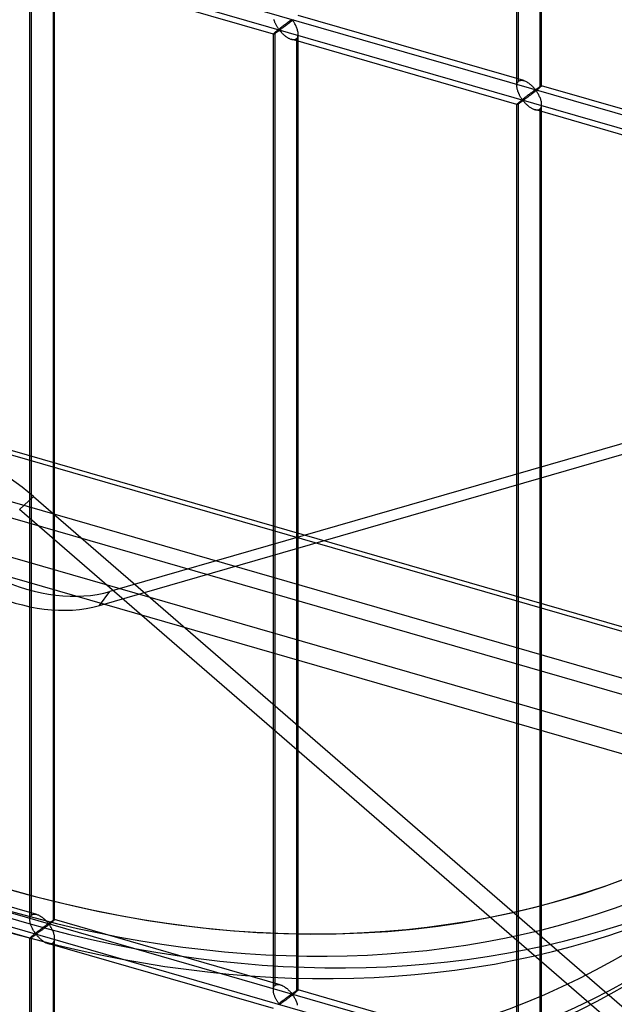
# Model space of a CAD drawing. Header units: millimetres. Extents: x -766 to 748, y -857 to 897.
# Tile 51 of 87: x 103 to 222, y -160 to 38. Entities that reach past the tile are written whole.
import ezdxf

# ---------------------------------------------------------------- set-up
doc = ezdxf.new("R2010")
doc.units = ezdxf.units.MM
doc.layers.add('MAIN-1', color=7, linetype='Continuous')
doc.layers.add('MAIN-2', color=7, linetype='Continuous')

msp = doc.modelspace()

# ---------------------------------------------------------------- linework, layer by layer
at = {"layer": 'MAIN-1'}
for p, q in [((-765.86, 200.76), (390.28, -132.99)), ((396.2, -159.4), (-759.94, 174.35))]:
    msp.add_line(p, q, dxfattribs=at)
at = {"layer": 'MAIN-2'}
for p, q in [((202.83, 24.88), (202.83, 217.42)), ((203.16, 25.79), (203.16, 217.76)), ((207.49, 216.51), (207.49, 24.54)), ((207.82, 24.88), (207.82, 217.42)), ((-431.4, 208.25), (746.4, -131.75)), ((451.83, -49.6), (-431.73, 205.46)), ((393.43, -133.05), (-762.71, 200.7)), ((-757.57, 177.74), (398.58, -156.01)), ((395.9, -144.06), (-674.83, 165.04)), ((-674.06, 161.59), (482.09, -172.16)), ((105.01, -142.18), (105.01, 49.79)), ((104.68, -143.09), (104.68, 49.46)), ((153.76, 35.28), (108.28, 48.41)), ((109.34, 48.54), (109.34, -143.43)), ((109.67, -143.09), (109.67, 49.46)), ((153.92, 38.07), (153.88, 38.21)), ((153.97, 37.93), (153.92, 38.07)), ((154.02, 37.8), (153.97, 37.93)), ((154.07, 37.66), (154.02, 37.8)), ((156.75, 37.7), (156.68, 37.65)), ((156.82, 37.75), (156.75, 37.7)), ((156.88, 37.8), (156.82, 37.75)), ((156.95, 37.85), (156.88, 37.8)), ((157.01, 37.89), (156.95, 37.85)), ((157.07, 37.94), (157.01, 37.89)), ((157.13, 37.98), (157.07, 37.94)), ((157.22, 37.74), (157.1, 37.65)), ((157.19, 38.02), (157.13, 37.98)), ((157.24, 38.06), (157.19, 38.02)), ((157.35, 37.84), (157.22, 37.74)), ((157.29, 38.09), (157.24, 38.06)), ((157.34, 38.12), (157.29, 38.09)), ((157.39, 38.15), (157.34, 38.12)), ((157.47, 37.94), (157.35, 37.84)), ((157.44, 38.18), (157.39, 38.15)), ((157.5, 38.19), (157.44, 38.18)), ((157.59, 38.03), (157.47, 37.94)), ((157.6, 38.1), (157.5, 38.19)), ((157.71, 38.13), (157.59, 38.03)), ((157.68, 38), (157.6, 38.1)), ((157.76, 37.88), (157.68, 38)), ((157.83, 38.22), (157.71, 38.13)), ((157.85, 37.76), (157.76, 37.88)), ((157.93, 37.63), (157.85, 37.76)), ((204.22, 25.92), (158.74, 39.05)), ((513.33, 36.32), (120.82, -76.99)), ((154.13, 37.53), (154.07, 37.66)), ((154.19, 37.4), (154.13, 37.53)), ((154.2, 35.72), (154.14, 35.67)), ((154.25, 37.27), (154.19, 37.4)), ((154.26, 35.78), (154.2, 35.72)), ((154.32, 37.14), (154.25, 37.27)), ((154.33, 35.83), (154.26, 35.78)), ((154.38, 37.02), (154.32, 37.14)), ((154.4, 35.89), (154.33, 35.83)), ((154.45, 36.9), (154.38, 37.02)), ((154.47, 35.95), (154.4, 35.89)), ((154.52, 36.79), (154.45, 36.9)), ((154.46, 35.7), (154.52, 35.75)), ((154.55, 36.01), (154.47, 35.95)), ((154.59, 36.68), (154.52, 36.79)), ((154.52, 35.75), (154.59, 35.79)), ((154.63, 36.08), (154.55, 36.01)), ((154.65, 36.58), (154.59, 36.68)), ((154.59, 35.79), (154.66, 35.84)), ((154.71, 36.14), (154.63, 36.08)), ((154.72, 36.48), (154.65, 36.58)), ((154.66, 35.84), (154.73, 35.88)), ((154.79, 36.21), (154.71, 36.14)), ((154.79, 36.38), (154.72, 36.48)), ((154.73, 35.88), (154.79, 35.93)), ((154.85, 36.3), (154.79, 36.38)), ((154.87, 36.27), (154.79, 36.21)), ((154.79, 35.93), (154.85, 35.97)), ((154.91, 36.22), (154.85, 36.3)), ((154.85, 35.97), (154.92, 36.01)), ((154.96, 36.34), (154.87, 36.27)), ((154.99, 36.15), (154.91, 36.22)), ((154.92, 36.01), (155, 36.02)), ((155.04, 36.41), (154.96, 36.34)), ((155.08, 36.16), (154.99, 36.15)), ((155, 36.02), (155.09, 35.96)), ((155.13, 36.48), (155.04, 36.41)), ((155.15, 36.2), (155.08, 36.16)), ((155.09, 35.96), (155.15, 35.88)), ((155.22, 36.54), (155.13, 36.48)), ((155.22, 36.25), (155.15, 36.2)), ((155.15, 35.88), (155.22, 35.8)), ((155.31, 36.61), (155.22, 36.54)), ((155.29, 36.3), (155.22, 36.25)), ((155.22, 35.8), (155.3, 35.72)), ((155.37, 36.36), (155.29, 36.3)), ((155.3, 35.72), (155.38, 35.63)), ((155.39, 36.68), (155.31, 36.61)), ((155.46, 36.42), (155.37, 36.36)), ((155.48, 36.75), (155.39, 36.68)), ((155.54, 36.48), (155.46, 36.42)), ((155.56, 36.81), (155.48, 36.75)), ((155.64, 36.55), (155.54, 36.48)), ((155.65, 36.88), (155.56, 36.81)), ((155.73, 36.62), (155.64, 36.55)), ((155.73, 36.94), (155.65, 36.88)), ((155.82, 37), (155.73, 36.94)), ((155.83, 36.69), (155.73, 36.62)), ((155.9, 37.07), (155.82, 37)), ((155.94, 36.77), (155.83, 36.69)), ((155.98, 37.13), (155.9, 37.07)), ((156.04, 36.85), (155.94, 36.77)), ((156.06, 37.19), (155.98, 37.13)), ((156.15, 36.93), (156.04, 36.85)), ((156.15, 37.25), (156.06, 37.19)), ((156.23, 37.31), (156.15, 37.25)), ((156.26, 37.01), (156.15, 36.93)), ((156.31, 37.37), (156.23, 37.31)), ((156.38, 37.1), (156.26, 37.01)), ((156.38, 37.43), (156.31, 37.37)), ((156.46, 37.49), (156.38, 37.43)), ((156.5, 37.19), (156.38, 37.1)), ((156.54, 37.54), (156.46, 37.49)), ((156.61, 37.28), (156.5, 37.19)), ((156.61, 37.6), (156.54, 37.54)), ((156.68, 37.65), (156.61, 37.6)), ((156.73, 37.37), (156.61, 37.28)), ((156.85, 37.46), (156.73, 37.37)), ((156.97, 37.55), (156.85, 37.46)), ((157.1, 37.65), (156.97, 37.55)), ((158.02, 37.48), (157.93, 37.63)), ((158.1, 37.34), (158.02, 37.48)), ((158.19, 37.18), (158.1, 37.34)), ((158.27, 37.02), (158.19, 37.18)), ((158.35, 36.86), (158.27, 37.02)), ((158.42, 36.69), (158.35, 36.86)), ((158.49, 36.52), (158.42, 36.69)), ((158.55, 36.34), (158.49, 36.52)), ((158.61, 36.17), (158.55, 36.34)), ((158.65, 36), (158.61, 36.17)), ((158.69, 35.82), (158.65, 36)), ((158.72, 35.65), (158.69, 35.82)), ((153.76, 35.3), (153.75, 35.29)), ((153.75, 35.29), (153.75, 35.29)), ((153.75, 35.29), (153.75, 35.29)), ((153.75, 35.29), (153.75, 35.29)), ((153.75, 35.29), (153.75, 35.29)), ((153.75, 35.29), (153.76, 35.29)), ((153.75, -157.26), (153.75, 35.29)), ((153.77, 35.33), (153.76, 35.3)), ((153.76, 35.29), (153.76, 35.28)), ((153.76, 35.28), (153.77, 35.29)), ((153.8, 35.36), (153.77, 35.33)), ((153.77, 35.29), (153.79, 35.29)), ((153.79, 35.29), (153.82, 35.3)), ((153.83, 35.39), (153.8, 35.36)), ((153.82, 35.3), (153.85, 35.32)), ((153.88, 35.44), (153.83, 35.39)), ((153.85, 35.32), (153.88, 35.34)), ((153.94, 35.5), (153.88, 35.44)), ((153.88, 35.34), (153.92, 35.36)), ((153.92, 35.36), (153.97, 35.39)), ((154.01, 35.56), (153.94, 35.5)), ((153.97, 35.39), (154.02, 35.42)), ((154.09, 35.63), (154.01, 35.56)), ((154.02, 35.42), (154.08, 35.45)), ((154.08, 35.45), (154.13, 35.49)), ((154.14, 35.67), (154.09, 35.63)), ((154.09, -156.34), (154.09, 35.63)), ((154.13, 35.49), (154.19, 35.53)), ((154.19, 35.53), (154.26, 35.57)), ((154.26, 35.57), (154.32, 35.61)), ((154.32, 35.61), (154.39, 35.66)), ((154.39, 35.66), (154.46, 35.7)), ((155.38, 35.63), (155.46, 35.54)), ((155.46, 35.54), (155.55, 35.45)), ((155.55, 35.45), (155.64, 35.36)), ((155.64, 35.36), (155.74, 35.27)), ((155.74, 35.27), (155.84, 35.17)), ((155.84, 35.17), (155.94, 35.08)), ((155.94, 35.08), (156.05, 34.99)), ((156.05, 34.99), (156.16, 34.9)), ((156.16, 34.9), (156.27, 34.82)), ((156.27, 34.82), (156.38, 34.74)), ((156.38, 34.74), (156.5, 34.66)), ((156.5, 34.66), (156.62, 34.58)), ((156.62, 34.58), (156.74, 34.51)), ((156.74, 34.51), (156.86, 34.45)), ((156.86, 34.45), (156.98, 34.39)), ((156.98, 34.39), (157.1, 34.34)), ((157.1, 34.34), (157.22, 34.29)), ((157.22, 34.29), (157.35, 34.25)), ((157.35, 34.25), (157.49, 34.21)), ((202.83, 21.12), (157.36, 34.25)), ((157.49, 34.21), (157.62, 34.19)), ((157.62, 34.19), (157.75, 34.18)), ((157.75, 34.18), (157.88, 34.18)), ((157.88, 34.18), (158, 34.19)), ((158, 34.19), (158.12, 34.22)), ((158.12, 34.22), (158.23, 34.26)), ((158.23, 34.26), (158.33, 34.31)), ((158.33, 34.31), (158.41, 34.38)), ((158.41, 34.38), (158.52, 34.49)), ((158.41, 34.38), (158.41, -157.59)), ((158.52, 34.49), (158.6, 34.62)), ((158.6, 34.62), (158.67, 34.77)), ((158.67, 34.77), (158.71, 34.93)), ((158.71, 34.93), (158.74, 35.11)), ((158.74, 35.48), (158.72, 35.65)), ((158.75, 35.31), (158.74, 35.48)), ((158.74, 35.11), (158.75, 35.31)), ((158.75, -157.26), (158.75, 35.29)), ((203.08, 25.71), (203.16, 25.79)), ((203.16, 25.79), (203.28, 25.87)), ((203.28, 25.87), (203.41, 25.93)), ((203.41, 25.93), (203.55, 25.97)), ((203.55, 25.97), (203.71, 25.99)), ((203.71, 25.99), (203.88, 25.99)), ((203.88, 25.99), (204.05, 25.96)), ((204.05, 25.96), (204.23, 25.92)), ((204.23, 25.92), (204.39, 25.87)), ((204.39, 25.87), (204.54, 25.8)), ((204.54, 25.8), (204.7, 25.73)), ((202.83, 25.01), (202.84, 25.15)), ((202.83, 24.86), (202.83, 25.01)), ((202.83, 24.73), (202.83, 24.86)), ((202.84, 24.59), (202.83, 24.73)), ((202.84, 25.15), (202.87, 25.28)), ((202.86, 24.45), (202.84, 24.59)), ((202.89, 24.32), (202.86, 24.45)), ((202.87, 25.28), (202.91, 25.4)), ((202.92, 24.18), (202.89, 24.32)), ((202.91, 25.4), (202.95, 25.52)), ((202.95, 24.04), (202.92, 24.18)), ((202.95, 25.52), (203.01, 25.62)), ((203, 23.91), (202.95, 24.04)), ((203.04, 23.77), (203, 23.91)), ((203.01, 25.62), (203.08, 25.71)), ((204.7, 25.73), (204.85, 25.65)), ((204.85, 25.65), (205, 25.56)), ((205, 25.56), (205.15, 25.46)), ((205.15, 25.46), (205.3, 25.35)), ((205.3, 25.35), (205.44, 25.24)), ((205.44, 25.24), (205.58, 25.13)), ((205.58, 25.13), (205.71, 25.01)), ((205.71, 25.01), (205.84, 24.9)), ((205.84, 24.9), (205.96, 24.78)), ((205.96, 24.78), (206.08, 24.66)), ((206.08, 24.66), (206.19, 24.54)), ((206.2, 23.81), (206.15, 23.77)), ((206.19, 24.54), (206.29, 24.43)), ((206.26, 23.85), (206.2, 23.81)), ((206.31, 23.89), (206.26, 23.85)), ((206.29, 24.43), (206.38, 24.33)), ((206.37, 23.92), (206.31, 23.89)), ((206.41, 23.96), (206.37, 23.92)), ((206.38, 24.33), (206.47, 24.23)), ((206.46, 23.99), (206.41, 23.96)), ((206.51, 24.01), (206.46, 23.99)), ((206.47, 24.23), (206.57, 24.14)), ((206.57, 24.02), (206.51, 24.01)), ((206.67, 23.87), (206.54, 23.77)), ((206.57, 24.14), (206.64, 24.15)), ((206.67, 23.93), (206.57, 24.02)), ((206.64, 24.15), (206.69, 24.18)), ((206.79, 23.96), (206.67, 23.87)), ((206.76, 23.83), (206.67, 23.93)), ((206.69, 24.18), (206.73, 24.2)), ((206.73, 24.2), (206.78, 24.23)), ((206.84, 23.72), (206.76, 23.83)), ((206.78, 24.23), (206.82, 24.27)), ((206.9, 24.06), (206.79, 23.96)), ((206.82, 24.27), (206.87, 24.3)), ((206.87, 24.3), (206.92, 24.33)), ((207.02, 24.15), (206.9, 24.06)), ((206.92, 24.33), (206.97, 24.36)), ((206.97, 24.36), (207.02, 24.4)), ((207.02, 24.4), (207.06, 24.43)), ((207.12, 24.23), (207.02, 24.15)), ((207.06, 24.43), (207.11, 24.46)), ((207.11, 24.46), (207.16, 24.49)), ((207.23, 24.32), (207.12, 24.23)), ((207.16, 24.49), (207.21, 24.53)), ((207.21, 24.53), (207.26, 24.56)), ((207.32, 24.4), (207.23, 24.32)), ((207.26, 24.56), (207.3, 24.59)), ((207.3, 24.59), (207.35, 24.62)), ((207.41, 24.47), (207.32, 24.4)), ((207.35, 24.62), (207.39, 24.65)), ((207.39, 24.65), (207.44, 24.68)), ((207.49, 24.54), (207.41, 24.47)), ((207.44, 24.68), (207.48, 24.7)), ((207.48, 24.7), (207.52, 24.73)), ((207.55, 24.59), (207.49, 24.54)), ((207.52, 24.73), (207.56, 24.75)), ((207.6, 24.64), (207.55, 24.59)), ((207.56, 24.75), (207.59, 24.77)), ((207.59, 24.77), (207.63, 24.79)), ((207.65, 24.68), (207.6, 24.64)), ((207.63, 24.79), (207.66, 24.81)), ((207.69, 24.72), (207.65, 24.68)), ((207.66, 24.81), (207.69, 24.83)), ((207.69, 24.83), (207.72, 24.84)), ((207.73, 24.76), (207.69, 24.72)), ((207.72, 24.84), (207.74, 24.86)), ((207.76, 24.79), (207.73, 24.76)), ((207.74, 24.86), (207.76, 24.87)), ((207.76, 24.87), (207.78, 24.87)), ((207.78, 24.81), (207.76, 24.79)), ((207.78, 24.87), (207.8, 24.88)), ((207.8, 24.84), (207.78, 24.81)), ((207.8, 24.88), (207.81, 24.88)), ((207.81, 24.85), (207.8, 24.84)), ((207.81, 24.88), (207.82, 24.88)), ((207.82, 24.87), (207.81, 24.85)), ((207.82, 24.88), (207.82, 24.88)), ((207.82, 24.88), (207.82, 24.88)), ((207.82, 24.88), (207.82, 24.88)), ((207.82, 24.88), (207.82, 24.88)), ((207.82, 24.88), (207.82, 24.88)), ((207.82, 24.88), (207.82, 24.88)), ((207.82, 24.88), (207.82, 24.87)), ((253.29, 11.76), (207.82, 24.88)), ((203.09, 23.63), (203.04, 23.77)), ((203.15, 23.5), (203.09, 23.63)), ((203.2, 23.36), (203.15, 23.5)), ((203.26, 23.23), (203.2, 23.36)), ((203.33, 23.1), (203.26, 23.23)), ((203.39, 22.98), (203.33, 23.1)), ((203.46, 22.86), (203.39, 22.98)), ((203.52, 22.74), (203.46, 22.86)), ((203.59, 22.62), (203.52, 22.74)), ((203.62, 21.85), (203.55, 21.78)), ((203.66, 22.51), (203.59, 22.62)), ((203.7, 21.91), (203.62, 21.85)), ((203.73, 22.41), (203.66, 22.51)), ((203.78, 21.97), (203.7, 21.91)), ((203.79, 22.31), (203.73, 22.41)), ((203.86, 22.04), (203.78, 21.97)), ((203.86, 22.22), (203.79, 22.31)), ((203.92, 22.13), (203.86, 22.22)), ((203.95, 22.11), (203.86, 22.04)), ((203.99, 22.05), (203.92, 22.13)), ((203.93, 21.8), (203.99, 21.84)), ((204.03, 22.17), (203.95, 22.11)), ((204.07, 21.98), (203.99, 22.05)), ((203.99, 21.84), (204.08, 21.86)), ((204.12, 22.24), (204.03, 22.17)), ((204.16, 22), (204.07, 21.98)), ((204.08, 21.86), (204.16, 21.79)), ((204.21, 22.31), (204.12, 22.24)), ((204.22, 22.04), (204.16, 22)), ((204.29, 22.38), (204.21, 22.31)), ((204.29, 22.08), (204.22, 22.04)), ((204.38, 22.45), (204.29, 22.38)), ((204.37, 22.13), (204.29, 22.08)), ((204.45, 22.19), (204.37, 22.13)), ((204.47, 22.51), (204.38, 22.45)), ((204.53, 22.25), (204.45, 22.19)), ((204.55, 22.58), (204.47, 22.51)), ((204.62, 22.31), (204.53, 22.25)), ((204.64, 22.65), (204.55, 22.58)), ((204.71, 22.38), (204.62, 22.31)), ((204.72, 22.71), (204.64, 22.65)), ((204.81, 22.45), (204.71, 22.38)), ((204.81, 22.77), (204.72, 22.71)), ((204.89, 22.84), (204.81, 22.77)), ((204.91, 22.52), (204.81, 22.45)), ((204.97, 22.9), (204.89, 22.84)), ((205.01, 22.6), (204.91, 22.52)), ((205.06, 22.96), (204.97, 22.9)), ((205.12, 22.68), (205.01, 22.6)), ((205.14, 23.03), (205.06, 22.96)), ((205.23, 22.76), (205.12, 22.68)), ((205.22, 23.09), (205.14, 23.03)), ((205.3, 23.15), (205.22, 23.09)), ((205.34, 22.85), (205.23, 22.76)), ((205.38, 23.21), (205.3, 23.15)), ((205.45, 22.93), (205.34, 22.85)), ((205.46, 23.27), (205.38, 23.21)), ((205.57, 23.02), (205.45, 22.93)), ((205.53, 23.32), (205.46, 23.27)), ((205.61, 23.38), (205.53, 23.32)), ((205.69, 23.11), (205.57, 23.02)), ((205.68, 23.43), (205.61, 23.38)), ((205.75, 23.49), (205.68, 23.43)), ((205.81, 23.2), (205.69, 23.11)), ((205.82, 23.54), (205.75, 23.49)), ((205.93, 23.29), (205.81, 23.2)), ((205.89, 23.59), (205.82, 23.54)), ((205.96, 23.63), (205.89, 23.59)), ((206.05, 23.38), (205.93, 23.29)), ((206.02, 23.68), (205.96, 23.63)), ((206.09, 23.73), (206.02, 23.68)), ((206.17, 23.48), (206.05, 23.38)), ((206.15, 23.77), (206.09, 23.73)), ((206.3, 23.57), (206.17, 23.48)), ((206.42, 23.67), (206.3, 23.57)), ((206.54, 23.77), (206.42, 23.67)), ((206.92, 23.59), (206.84, 23.72)), ((207.01, 23.46), (206.92, 23.59)), ((207.09, 23.32), (207.01, 23.46)), ((207.18, 23.17), (207.09, 23.32)), ((207.26, 23.02), (207.18, 23.17)), ((207.34, 22.86), (207.26, 23.02)), ((207.42, 22.69), (207.34, 22.86)), ((207.5, 22.52), (207.42, 22.69)), ((207.57, 22.35), (207.5, 22.52)), ((207.63, 22.18), (207.57, 22.35)), ((207.68, 22), (207.63, 22.18)), ((207.73, 21.83), (207.68, 22)), ((207.77, 21.66), (207.73, 21.83)), ((202.84, 21.16), (202.83, 21.14)), ((202.83, 21.14), (202.83, 21.12)), ((202.83, -171.42), (202.83, 21.13)), ((202.83, 21.12), (202.83, 21.12)), ((202.83, 21.12), (202.83, 21.12)), ((202.83, 21.12), (202.83, 21.12)), ((202.83, 21.12), (202.83, 21.12)), ((202.83, 21.12), (202.83, 21.12)), ((202.83, 21.12), (202.83, 21.12)), ((202.83, 21.12), (202.84, 21.12)), ((202.87, 21.19), (202.84, 21.16)), ((202.84, 21.12), (202.86, 21.12)), ((202.86, 21.12), (202.89, 21.14)), ((202.91, 21.23), (202.87, 21.19)), ((202.89, 21.14), (202.92, 21.15)), ((202.95, 21.27), (202.91, 21.23)), ((202.92, 21.15), (202.96, 21.17)), ((203.01, 21.33), (202.95, 21.27)), ((202.96, 21.17), (203, 21.19)), ((203, 21.19), (203.05, 21.22)), ((203.08, 21.39), (203.01, 21.33)), ((203.05, 21.22), (203.1, 21.25)), ((203.16, 21.46), (203.08, 21.39)), ((203.1, 21.25), (203.15, 21.29)), ((203.15, 21.29), (203.21, 21.32)), ((203.22, 21.51), (203.16, 21.46)), ((203.16, -170.51), (203.16, 21.46)), ((203.21, 21.32), (203.27, 21.36)), ((203.27, 21.56), (203.22, 21.51)), ((203.34, 21.61), (203.27, 21.56)), ((203.27, 21.36), (203.33, 21.4)), ((203.33, 21.4), (203.4, 21.45)), ((203.4, 21.67), (203.34, 21.61)), ((203.47, 21.72), (203.4, 21.67)), ((203.4, 21.45), (203.46, 21.49)), ((203.46, 21.49), (203.53, 21.53)), ((203.55, 21.78), (203.47, 21.72)), ((203.53, 21.53), (203.6, 21.58)), ((203.6, 21.58), (203.67, 21.63)), ((203.67, 21.63), (203.73, 21.67)), ((203.73, 21.67), (203.8, 21.72)), ((203.8, 21.72), (203.86, 21.76)), ((203.86, 21.76), (203.93, 21.8)), ((204.16, 21.79), (204.23, 21.72)), ((204.23, 21.72), (204.3, 21.64)), ((204.3, 21.64), (204.37, 21.55)), ((204.37, 21.55), (204.45, 21.47)), ((204.45, 21.47), (204.54, 21.38)), ((204.54, 21.38), (204.62, 21.28)), ((204.62, 21.28), (204.72, 21.19)), ((204.72, 21.19), (204.81, 21.1)), ((204.81, 21.1), (204.91, 21.01)), ((204.91, 21.01), (205.02, 20.92)), ((205.02, 20.92), (205.12, 20.83)), ((205.12, 20.83), (205.23, 20.74)), ((205.23, 20.74), (205.34, 20.65)), ((205.34, 20.65), (205.46, 20.57)), ((205.46, 20.57), (205.58, 20.49)), ((205.58, 20.49), (205.69, 20.42)), ((205.69, 20.42), (205.81, 20.35)), ((205.81, 20.35), (205.93, 20.28)), ((205.93, 20.28), (206.05, 20.22)), ((206.05, 20.22), (206.18, 20.17)), ((206.18, 20.17), (206.3, 20.12)), ((206.3, 20.12), (206.42, 20.08)), ((206.42, 20.08), (206.56, 20.05)), ((251.91, 6.95), (206.43, 20.08)), ((206.56, 20.05), (206.7, 20.02)), ((206.7, 20.02), (206.83, 20.01)), ((206.83, 20.01), (206.96, 20.01)), ((206.96, 20.01), (207.08, 20.02)), ((207.08, 20.02), (207.19, 20.05)), ((207.19, 20.05), (207.3, 20.09)), ((207.3, 20.09), (207.4, 20.14)), ((207.4, 20.14), (207.49, 20.21)), ((207.49, 20.21), (207.59, 20.32)), ((207.49, 20.21), (207.49, -171.76)), ((207.59, 20.32), (207.68, 20.45)), ((207.68, 20.45), (207.74, 20.6)), ((207.74, 20.6), (207.79, 20.77)), ((207.8, 21.48), (207.77, 21.66)), ((207.79, 20.77), (207.82, 20.95)), ((207.82, 21.31), (207.8, 21.48)), ((207.82, 21.14), (207.82, 21.31)), ((207.82, 20.95), (207.82, 21.14)), ((207.82, -171.42), (207.82, 21.13)), ((-431.4, 11.95), (746.4, -328.05)), ((118.69, -79.81), (433.16, 10.97)), ((434.07, -240.77), (-431.73, 9.16)), ((102.62, -60.49), (105.43, -57.86)), ((105.43, -57.86), (395.78, -309.31)), ((459.79, -369.8), (102.62, -60.49)), ((118.69, -79.81), (120.82, -76.99)), ((106.07, -142.04), (60.59, -128.92)), ((104.68, -146.85), (59.21, -133.72)), ((104.69, -142.82), (104.72, -142.69)), ((104.72, -142.69), (104.76, -142.56)), ((104.76, -142.56), (104.8, -142.45)), ((104.8, -142.45), (104.86, -142.35)), ((104.86, -142.35), (104.93, -142.25)), ((104.93, -142.25), (105.01, -142.18)), ((105.01, -142.18), (105.13, -142.09)), ((105.13, -142.09), (105.26, -142.03)), ((105.26, -142.03), (105.4, -141.99)), ((105.4, -141.99), (105.56, -141.97)), ((105.56, -141.97), (105.73, -141.98)), ((105.73, -141.98), (105.9, -142)), ((105.9, -142), (106.08, -142.05)), ((106.08, -142.05), (106.24, -142.1)), ((106.24, -142.1), (106.39, -142.16)), ((106.39, -142.16), (106.55, -142.24)), ((106.55, -142.24), (106.7, -142.32)), ((106.7, -142.32), (106.85, -142.41)), ((106.85, -142.41), (107, -142.51)), ((107, -142.51), (107.15, -142.61)), ((107.15, -142.61), (107.29, -142.72)), ((107.29, -142.72), (107.43, -142.84)), ((104.68, -142.96), (104.69, -142.82)), ((104.68, -143.1), (104.68, -142.96)), ((104.68, -143.24), (104.68, -143.1)), ((104.69, -143.38), (104.68, -143.24)), ((104.71, -143.51), (104.69, -143.38)), ((104.74, -143.65), (104.71, -143.51)), ((104.77, -143.79), (104.74, -143.65)), ((104.8, -143.92), (104.77, -143.79)), ((104.85, -144.06), (104.8, -143.92)), ((104.89, -144.2), (104.85, -144.06)), ((104.94, -144.33), (104.89, -144.2)), ((105, -144.47), (104.94, -144.33)), ((105.05, -144.6), (105, -144.47)), ((105.11, -144.74), (105.05, -144.6)), ((105.18, -144.86), (105.11, -144.74)), ((107.23, -144.76), (107.15, -144.82)), ((107.31, -144.7), (107.23, -144.76)), ((107.39, -144.64), (107.31, -144.7)), ((107.46, -144.59), (107.39, -144.64)), ((107.43, -142.84), (107.57, -142.95)), ((107.53, -144.53), (107.46, -144.59)), ((107.61, -144.48), (107.53, -144.53)), ((107.66, -144.77), (107.54, -144.86)), ((107.57, -142.95), (107.69, -143.07)), ((107.67, -144.43), (107.61, -144.48)), ((107.78, -144.67), (107.66, -144.77)), ((107.74, -144.38), (107.67, -144.43)), ((107.69, -143.07), (107.81, -143.19)), ((107.81, -144.33), (107.74, -144.38)), ((107.9, -144.58), (107.78, -144.67)), ((107.81, -143.19), (107.93, -143.31)), ((107.87, -144.28), (107.81, -144.33)), ((107.94, -144.24), (107.87, -144.28)), ((108.02, -144.49), (107.9, -144.58)), ((107.93, -143.31), (108.04, -143.42)), ((108, -144.2), (107.94, -144.24)), ((108.06, -144.15), (108, -144.2)), ((108.15, -144.39), (108.02, -144.49)), ((108.04, -143.42), (108.14, -143.53)), ((108.11, -144.11), (108.06, -144.15)), ((108.16, -144.08), (108.11, -144.11)), ((108.14, -143.53), (108.23, -143.64)), ((108.27, -144.29), (108.15, -144.39)), ((108.22, -144.04), (108.16, -144.08)), ((108.26, -144.01), (108.22, -144.04)), ((108.23, -143.64), (108.32, -143.74)), ((108.31, -143.98), (108.26, -144.01)), ((108.39, -144.2), (108.27, -144.29)), ((108.36, -143.95), (108.31, -143.98)), ((108.32, -143.74), (108.42, -143.82)), ((108.42, -143.94), (108.36, -143.95)), ((108.52, -144.1), (108.39, -144.2)), ((108.42, -143.82), (108.49, -143.81)), ((108.53, -144.03), (108.42, -143.94)), ((108.49, -143.81), (108.54, -143.79)), ((108.64, -144), (108.52, -144.1)), ((108.61, -144.14), (108.53, -144.03)), ((108.54, -143.79), (108.58, -143.76)), ((108.58, -143.76), (108.63, -143.73)), ((108.69, -144.25), (108.61, -144.14)), ((108.63, -143.73), (108.67, -143.7)), ((108.75, -143.91), (108.64, -144)), ((108.67, -143.7), (108.72, -143.67)), ((108.77, -144.37), (108.69, -144.25)), ((108.72, -143.67), (108.77, -143.64)), ((108.87, -143.82), (108.75, -143.91)), ((108.77, -143.64), (108.82, -143.6)), ((108.86, -144.51), (108.77, -144.37)), ((108.82, -143.6), (108.87, -143.57)), ((108.94, -144.65), (108.86, -144.51)), ((108.87, -143.57), (108.91, -143.54)), ((108.97, -143.73), (108.87, -143.82)), ((108.91, -143.54), (108.96, -143.5)), ((109.03, -144.8), (108.94, -144.65)), ((108.96, -143.5), (109.01, -143.47)), ((109.08, -143.65), (108.97, -143.73)), ((109.01, -143.47), (109.06, -143.44)), ((109.11, -144.95), (109.03, -144.8)), ((109.06, -143.44), (109.11, -143.41)), ((109.17, -143.57), (109.08, -143.65)), ((109.11, -143.41), (109.15, -143.38)), ((109.15, -143.38), (109.2, -143.35)), ((109.26, -143.49), (109.17, -143.57)), ((109.2, -143.35), (109.24, -143.32)), ((109.24, -143.32), (109.29, -143.29)), ((109.34, -143.43), (109.26, -143.49)), ((109.29, -143.29), (109.33, -143.26)), ((109.33, -143.26), (109.37, -143.24)), ((109.4, -143.37), (109.34, -143.43)), ((109.37, -143.24), (109.41, -143.21)), ((109.45, -143.33), (109.4, -143.37)), ((109.41, -143.21), (109.44, -143.19)), ((109.44, -143.19), (109.48, -143.17)), ((109.5, -143.28), (109.45, -143.33)), ((109.48, -143.17), (109.51, -143.15)), ((109.54, -143.24), (109.5, -143.28)), ((109.51, -143.15), (109.54, -143.14)), ((109.54, -143.14), (109.57, -143.12)), ((109.58, -143.21), (109.54, -143.24)), ((109.57, -143.12), (109.59, -143.11)), ((109.61, -143.18), (109.58, -143.21)), ((109.59, -143.11), (109.61, -143.1)), ((109.61, -143.1), (109.63, -143.09)), ((109.63, -143.15), (109.61, -143.18)), ((109.63, -143.09), (109.65, -143.09)), ((109.65, -143.13), (109.63, -143.15)), ((109.65, -143.09), (109.66, -143.08)), ((109.66, -143.11), (109.65, -143.13)), ((109.66, -143.08), (109.67, -143.08)), ((109.67, -143.1), (109.66, -143.11)), ((109.67, -143.08), (109.67, -143.08)), ((109.67, -143.08), (109.67, -143.08)), ((109.67, -143.08), (109.67, -143.09)), ((155.14, -156.21), (109.67, -143.08)), ((109.67, -143.09), (109.67, -143.09)), ((109.67, -143.09), (109.67, -143.09)), ((109.67, -143.09), (109.67, -143.09)), ((109.67, -143.09), (109.67, -143.1)), ((104.72, -146.78), (104.69, -146.81)), ((104.76, -146.74), (104.72, -146.78)), ((104.8, -146.69), (104.76, -146.74)), ((104.86, -146.64), (104.8, -146.69)), ((104.81, -146.8), (104.85, -146.77)), ((104.85, -146.77), (104.9, -146.74)), ((104.93, -146.58), (104.86, -146.64)), ((104.9, -146.74), (104.95, -146.71)), ((105.01, -146.51), (104.93, -146.58)), ((104.95, -146.71), (105, -146.68)), ((105, -146.68), (105.06, -146.64)), ((105.07, -146.46), (105.01, -146.51)), ((105.01, -338.47), (105.01, -146.51)), ((105.06, -146.64), (105.12, -146.6)), ((105.13, -146.41), (105.07, -146.46)), ((105.12, -146.6), (105.18, -146.56)), ((105.19, -146.36), (105.13, -146.41)), ((105.24, -144.99), (105.18, -144.86)), ((105.18, -146.56), (105.25, -146.52)), ((105.25, -146.3), (105.19, -146.36)), ((105.31, -145.11), (105.24, -144.99)), ((105.32, -146.24), (105.25, -146.3)), ((105.25, -146.52), (105.31, -146.48)), ((105.37, -145.23), (105.31, -145.11)), ((105.31, -146.48), (105.38, -146.43)), ((105.4, -146.18), (105.32, -146.24)), ((105.44, -145.34), (105.37, -145.23)), ((105.38, -146.43), (105.45, -146.39)), ((105.47, -146.12), (105.4, -146.18)), ((105.51, -145.45), (105.44, -145.34)), ((105.45, -146.39), (105.52, -146.34)), ((105.55, -146.06), (105.47, -146.12)), ((105.58, -145.56), (105.51, -145.45)), ((105.52, -146.34), (105.58, -146.29)), ((105.63, -145.99), (105.55, -146.06)), ((105.65, -145.65), (105.58, -145.56)), ((105.58, -146.29), (105.65, -146.25)), ((105.71, -145.93), (105.63, -145.99)), ((105.71, -145.75), (105.65, -145.65)), ((105.65, -146.25), (105.72, -146.2)), ((105.77, -145.83), (105.71, -145.75)), ((105.8, -145.86), (105.71, -145.93)), ((105.72, -146.2), (105.78, -146.16)), ((105.84, -145.91), (105.77, -145.83)), ((105.78, -146.16), (105.84, -146.13)), ((105.88, -145.79), (105.8, -145.86)), ((105.92, -145.98), (105.84, -145.91)), ((105.84, -146.13), (105.93, -146.11)), ((105.97, -145.72), (105.88, -145.79)), ((106.01, -145.97), (105.92, -145.98)), ((105.93, -146.11), (106.01, -146.17)), ((106.06, -145.66), (105.97, -145.72)), ((106.07, -145.93), (106.01, -145.97)), ((106.01, -146.17), (106.08, -146.25)), ((106.14, -145.59), (106.06, -145.66)), ((106.14, -145.88), (106.07, -145.93)), ((106.08, -146.25), (106.15, -146.33)), ((106.23, -145.52), (106.14, -145.59)), ((106.22, -145.83), (106.14, -145.88)), ((106.15, -146.33), (106.22, -146.41)), ((106.3, -145.78), (106.22, -145.83)), ((106.22, -146.41), (106.3, -146.5)), ((106.32, -145.45), (106.23, -145.52)), ((106.38, -145.72), (106.3, -145.78)), ((106.3, -146.5), (106.39, -146.59)), ((106.4, -145.39), (106.32, -145.45)), ((106.47, -145.65), (106.38, -145.72)), ((106.39, -146.59), (106.47, -146.68)), ((106.49, -145.32), (106.4, -145.39)), ((106.56, -145.58), (106.47, -145.65)), ((106.47, -146.68), (106.57, -146.77)), ((106.57, -145.26), (106.49, -145.32)), ((106.66, -145.51), (106.56, -145.58)), ((106.66, -145.19), (106.57, -145.26)), ((106.57, -146.77), (106.66, -146.87)), ((106.74, -145.13), (106.66, -145.19)), ((106.76, -145.44), (106.66, -145.51)), ((106.82, -145.06), (106.74, -145.13)), ((106.86, -145.37), (106.76, -145.44)), ((106.91, -145), (106.82, -145.06)), ((106.97, -145.29), (106.86, -145.37)), ((106.99, -144.94), (106.91, -145)), ((107.08, -145.2), (106.97, -145.29)), ((107.07, -144.88), (106.99, -144.94)), ((107.15, -144.82), (107.07, -144.88)), ((107.19, -145.12), (107.08, -145.2)), ((107.3, -145.03), (107.19, -145.12)), ((107.42, -144.95), (107.3, -145.03)), ((107.54, -144.86), (107.42, -144.95)), ((109.19, -145.11), (109.11, -144.95)), ((109.27, -145.27), (109.19, -145.11)), ((109.35, -145.44), (109.27, -145.27)), ((109.42, -145.61), (109.35, -145.44)), ((109.48, -145.79), (109.42, -145.61)), ((109.53, -145.96), (109.48, -145.79)), ((109.58, -146.13), (109.53, -145.96)), ((109.62, -146.31), (109.58, -146.13)), ((109.65, -146.48), (109.62, -146.31)), ((109.67, -146.66), (109.65, -146.48)), ((109.67, -146.83), (109.67, -146.66)), ((104.69, -146.81), (104.68, -146.83)), ((104.68, -146.83), (104.68, -146.84)), ((104.68, -146.84), (104.68, -146.84)), ((104.68, -146.84), (104.68, -146.84)), ((104.68, -146.84), (104.68, -146.85)), ((104.68, -339.39), (104.68, -146.84)), ((104.68, -146.85), (104.68, -146.85)), ((104.68, -146.85), (104.68, -146.85)), ((104.68, -146.85), (104.68, -146.85)), ((104.68, -146.85), (104.7, -146.85)), ((104.7, -146.85), (104.72, -146.84)), ((104.72, -146.84), (104.74, -146.83)), ((104.74, -146.83), (104.77, -146.82)), ((104.77, -146.82), (104.81, -146.8)), ((106.66, -146.87), (106.76, -146.96)), ((106.76, -146.96), (106.87, -147.05)), ((106.87, -147.05), (106.97, -147.14)), ((106.97, -147.14), (107.08, -147.23)), ((107.08, -147.23), (107.19, -147.31)), ((107.19, -147.31), (107.31, -147.4)), ((107.31, -147.4), (107.43, -147.48)), ((107.43, -147.48), (107.54, -147.55)), ((107.54, -147.55), (107.66, -147.62)), ((107.66, -147.62), (107.78, -147.68)), ((107.78, -147.68), (107.9, -147.74)), ((107.9, -147.74), (108.03, -147.8)), ((108.03, -147.8), (108.15, -147.84)), ((108.15, -147.84), (108.27, -147.88)), ((108.27, -147.88), (108.41, -147.92)), ((153.76, -161.01), (108.28, -147.89)), ((108.41, -147.92), (108.55, -147.94)), ((108.55, -147.94), (108.68, -147.96)), ((108.68, -147.96), (108.81, -147.96)), ((108.81, -147.96), (108.93, -147.94)), ((108.93, -147.94), (109.04, -147.92)), ((109.04, -147.92), (109.15, -147.88)), ((109.15, -147.88), (109.25, -147.82)), ((109.25, -147.82), (109.34, -147.76)), ((109.34, -147.76), (109.44, -147.65)), ((109.34, -147.76), (109.34, -339.72)), ((109.44, -147.65), (109.53, -147.52)), ((109.53, -147.52), (109.59, -147.37)), ((109.59, -147.37), (109.64, -147.2)), ((109.64, -147.2), (109.67, -147.02)), ((109.67, -147.02), (109.67, -146.83)), ((109.67, -339.39), (109.67, -146.84)), ((153.83, -156.73), (153.88, -156.62)), ((153.88, -156.62), (153.94, -156.51)), ((153.94, -156.51), (154.01, -156.42)), ((154.01, -156.42), (154.09, -156.34)), ((154.09, -156.34), (154.2, -156.26)), ((154.2, -156.26), (154.33, -156.2)), ((154.33, -156.2), (154.48, -156.16)), ((154.48, -156.16), (154.64, -156.14)), ((154.64, -156.14), (154.8, -156.14)), ((154.8, -156.14), (154.97, -156.17)), ((154.97, -156.17), (155.15, -156.21)), ((155.15, -156.21), (155.31, -156.27)), ((155.31, -156.27), (155.47, -156.33)), ((155.47, -156.33), (155.62, -156.4)), ((155.62, -156.4), (155.77, -156.49)), ((155.77, -156.49), (155.93, -156.58)), ((155.93, -156.58), (156.08, -156.67)), ((156.08, -156.67), (156.22, -156.78)), ((153.75, -157.27), (153.76, -157.13)), ((153.76, -157.4), (153.75, -157.27)), ((153.76, -157.13), (153.77, -156.99)), ((153.77, -157.54), (153.76, -157.4)), ((153.77, -156.99), (153.8, -156.85)), ((153.79, -157.68), (153.77, -157.54)), ((153.81, -157.82), (153.79, -157.68)), ((153.8, -156.85), (153.83, -156.73)), ((153.84, -157.95), (153.81, -157.82)), ((153.88, -158.09), (153.84, -157.95)), ((153.92, -158.23), (153.88, -158.09)), ((153.97, -158.36), (153.92, -158.23)), ((154.02, -158.5), (153.97, -158.36)), ((154.07, -158.64), (154.02, -158.5)), ((154.13, -158.77), (154.07, -158.64)), ((156.22, -156.78), (156.37, -156.89)), ((156.37, -156.89), (156.51, -157)), ((156.51, -157), (156.64, -157.12)), ((156.68, -158.65), (156.61, -158.7)), ((156.64, -157.12), (156.77, -157.24)), ((156.75, -158.6), (156.68, -158.65)), ((156.82, -158.55), (156.75, -158.6)), ((156.77, -157.24), (156.89, -157.35)), ((156.88, -158.5), (156.82, -158.55)), ((156.95, -158.45), (156.88, -158.5)), ((156.89, -157.35), (157.01, -157.47)), ((157.01, -158.41), (156.95, -158.45)), ((157.1, -158.65), (156.97, -158.75)), ((157.01, -157.47), (157.11, -157.59)), ((157.07, -158.36), (157.01, -158.41)), ((157.13, -158.32), (157.07, -158.36)), ((157.22, -158.56), (157.1, -158.65)), ((157.11, -157.59), (157.21, -157.7)), ((157.19, -158.28), (157.13, -158.32)), ((157.24, -158.24), (157.19, -158.28)), ((157.21, -157.7), (157.31, -157.8)), ((157.35, -158.46), (157.22, -158.56)), ((157.29, -158.21), (157.24, -158.24)), ((157.34, -158.18), (157.29, -158.21)), ((157.31, -157.8), (157.4, -157.9)), ((157.39, -158.15), (157.34, -158.18)), ((157.47, -158.36), (157.35, -158.46)), ((157.44, -158.12), (157.39, -158.15)), ((157.4, -157.9), (157.5, -157.99)), ((157.5, -158.11), (157.44, -158.12)), ((157.59, -158.27), (157.47, -158.36)), ((157.5, -157.99), (157.56, -157.98)), ((157.6, -158.2), (157.5, -158.11)), ((157.56, -157.98), (157.61, -157.96)), ((157.71, -158.17), (157.59, -158.27)), ((157.68, -158.3), (157.6, -158.2)), ((157.61, -157.96), (157.66, -157.93)), ((157.66, -157.93), (157.7, -157.9)), ((157.76, -158.42), (157.68, -158.3)), ((157.7, -157.9), (157.75, -157.87)), ((157.83, -158.08), (157.71, -158.17)), ((157.75, -157.87), (157.8, -157.84)), ((157.85, -158.54), (157.76, -158.42)), ((157.8, -157.84), (157.84, -157.8)), ((157.94, -157.99), (157.83, -158.08)), ((157.84, -157.8), (157.89, -157.77)), ((157.93, -158.67), (157.85, -158.54)), ((157.89, -157.77), (157.94, -157.74)), ((158.02, -158.82), (157.93, -158.67)), ((157.94, -157.74), (157.99, -157.7)), ((158.05, -157.9), (157.94, -157.99)), ((157.99, -157.7), (158.04, -157.67)), ((158.04, -157.67), (158.09, -157.64)), ((158.15, -157.81), (158.05, -157.9)), ((158.09, -157.64), (158.14, -157.61)), ((158.14, -157.61), (158.18, -157.57)), ((158.25, -157.73), (158.15, -157.81)), ((158.18, -157.57), (158.23, -157.54)), ((158.23, -157.54), (158.27, -157.51)), ((158.33, -157.66), (158.25, -157.73)), ((158.27, -157.51), (158.32, -157.48)), ((158.32, -157.48), (158.36, -157.46)), ((158.41, -157.59), (158.33, -157.66)), ((158.36, -157.46), (158.4, -157.43)), ((158.4, -157.43), (158.44, -157.4)), ((158.47, -157.54), (158.41, -157.59)), ((158.44, -157.4), (158.48, -157.38)), ((158.53, -157.49), (158.47, -157.54)), ((158.48, -157.38), (158.52, -157.36)), ((158.52, -157.36), (158.55, -157.34)), ((158.57, -157.45), (158.53, -157.49)), ((158.55, -157.34), (158.59, -157.32)), ((158.62, -157.41), (158.57, -157.45)), ((158.59, -157.32), (158.62, -157.3)), ((158.62, -157.3), (158.64, -157.29)), ((158.65, -157.38), (158.62, -157.41)), ((158.64, -157.29), (158.67, -157.28)), ((158.68, -157.34), (158.65, -157.38)), ((158.67, -157.28), (158.69, -157.27)), ((158.71, -157.32), (158.68, -157.34)), ((158.69, -157.27), (158.71, -157.26)), ((158.71, -157.26), (158.72, -157.25)), ((158.73, -157.3), (158.71, -157.32)), ((158.72, -157.25), (158.73, -157.25)), ((158.73, -157.25), (158.74, -157.25)), ((158.74, -157.28), (158.73, -157.3)), ((158.74, -157.25), (158.74, -157.25)), ((158.74, -157.25), (158.75, -157.25)), ((204.22, -170.38), (158.74, -157.25)), ((158.75, -157.27), (158.74, -157.28)), ((158.75, -157.25), (158.75, -157.25)), ((158.75, -157.25), (158.75, -157.25)), ((158.75, -157.25), (158.75, -157.25)), ((158.75, -157.25), (158.75, -157.26)), ((158.75, -157.26), (158.75, -157.27)), ((154.19, -158.9), (154.13, -158.77)), ((154.25, -159.03), (154.19, -158.9)), ((154.32, -159.16), (154.25, -159.03)), ((154.38, -159.28), (154.32, -159.16)), ((154.45, -159.39), (154.38, -159.28)), ((154.52, -159.51), (154.45, -159.39)), ((154.59, -159.62), (154.52, -159.51)), ((154.65, -159.72), (154.59, -159.62)), ((154.72, -159.82), (154.65, -159.72)), ((154.79, -160.09), (154.71, -160.16)), ((154.79, -159.91), (154.72, -159.82)), ((154.85, -160), (154.79, -159.91)), ((154.87, -160.03), (154.79, -160.09)), ((154.91, -160.08), (154.85, -160)), ((154.96, -159.96), (154.87, -160.03)), ((154.99, -160.15), (154.91, -160.08)), ((155.04, -159.89), (154.96, -159.96)), ((155.08, -160.14), (154.99, -160.15)), ((155.13, -159.82), (155.04, -159.89)), ((155.15, -160.1), (155.08, -160.14)), ((155.22, -159.75), (155.13, -159.82)), ((155.22, -160.05), (155.15, -160.1)), ((155.31, -159.69), (155.22, -159.75)), ((155.29, -160), (155.22, -160.05)), ((155.37, -159.94), (155.29, -160)), ((155.39, -159.62), (155.31, -159.69)), ((155.46, -159.88), (155.37, -159.94)), ((155.48, -159.55), (155.39, -159.62)), ((155.54, -159.82), (155.46, -159.88)), ((155.56, -159.49), (155.48, -159.55)), ((155.64, -159.75), (155.54, -159.82)), ((155.65, -159.42), (155.56, -159.49)), ((155.73, -159.68), (155.64, -159.75)), ((155.73, -159.36), (155.65, -159.42)), ((155.82, -159.29), (155.73, -159.36)), ((155.83, -159.61), (155.73, -159.68)), ((155.9, -159.23), (155.82, -159.29)), ((155.94, -159.53), (155.83, -159.61)), ((155.98, -159.17), (155.9, -159.23)), ((156.04, -159.45), (155.94, -159.53)), ((156.06, -159.11), (155.98, -159.17)), ((156.15, -159.37), (156.04, -159.45)), ((156.15, -159.04), (156.06, -159.11)), ((156.23, -158.98), (156.15, -159.04)), ((156.26, -159.29), (156.15, -159.37)), ((156.31, -158.93), (156.23, -158.98)), ((156.38, -159.2), (156.26, -159.29)), ((156.38, -158.87), (156.31, -158.93)), ((156.46, -158.81), (156.38, -158.87)), ((156.5, -159.11), (156.38, -159.2)), ((156.54, -158.75), (156.46, -158.81)), ((156.61, -159.02), (156.5, -159.11)), ((156.61, -158.7), (156.54, -158.75)), ((156.73, -158.93), (156.61, -159.02)), ((156.85, -158.84), (156.73, -158.93)), ((156.97, -158.75), (156.85, -158.84)), ((158.1, -158.96), (158.02, -158.82)), ((158.19, -159.12), (158.1, -158.96)), ((158.27, -159.28), (158.19, -159.12)), ((158.35, -159.44), (158.27, -159.28)), ((158.42, -159.61), (158.35, -159.44)), ((158.49, -159.78), (158.42, -159.61)), ((158.55, -159.95), (158.49, -159.78)), ((158.61, -160.13), (158.55, -159.95)), ((158.65, -160.3), (158.61, -160.13))]:
    msp.add_line(p, q, dxfattribs=at)
for centre, major_axis, ratio, start_param, end_param in [((-29.1, -25.2), (-438.62, 506.47), 0.75, -2.427868, 0), ((100, 86.6), (168.9, -195.03), 0.75, 0.713724, 3.855317), ((102.5, 88.77), (175.45, -202.59), 0.75, 0.713724, 3.141593), ((100, 86.6), (-175.45, 202.59), 0.75, -2.427868, 0), ((72.5, 62.79), (-175.45, 202.59), 0.75, -2.427868, 0), ((75, 64.95), (168.9, -195.03), 0.75, 0.713724, 2.771249), ((75, 64.95), (175.45, -202.59), 0.75, 0.713724, 2.537813), ((102.5, 88.77), (175.45, -202.59), 0.75, -2.427868, 0), ((100, 86.6), (-175.45, 202.59), 0.75, 0.713724, 3.141593), ((99.99, 86.6), (-172.17, 198.81), 0.75, 0.713724, 3.141592), ((99.99, 86.6), (-168.9, 195.03), 0.75, 0.713724, 3.354157), ((100, 86.6), (168.9, -195.03), 0.75, -2.427868, 0.713724), ((-29.1, -25.2), (-438.62, 506.47), 0.75, 0.713724, 3.141593), ((-31.6, -27.37), (438.62, -506.47), 0.75, -2.427868, 0), ((75, 64.95), (175.45, -202.59), 0.75, -2.427868, -0.000001), ((72.5, 62.79), (-175.45, 202.59), 0.75, 0.713724, 3.141593), ((75, 64.95), (172.17, -198.81), 0.75, -2.427868, -0.000001), ((93.73, -76.27), (22.89, -24.46), 0.639159, 1.734054, 3.141604), ((103.87, -50.31), (26.74, -20.18), 0.706897, -2.058051, -0.487254), ((101.74, -53.13), (-26.74, 20.18), 0.706897, 1.083542, 2.654338)]:
    msp.add_ellipse(centre, major_axis=major_axis, ratio=ratio, start_param=start_param, end_param=end_param, dxfattribs=at)

doc.saveas('drawing.dxf')
